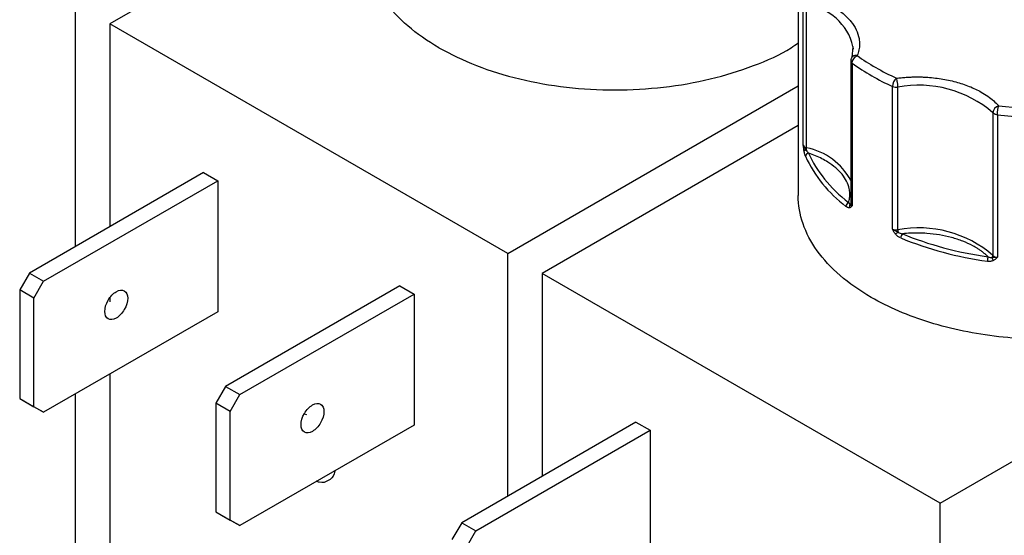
# Model space of a CAD drawing. Header units: inches. Extents: x 0.5 to 21.6, y 0.5 to 16.5.
# Tile 26 of 29: x 18.3 to 19.8, y 13.5 to 14.3. Entities that reach past the tile are written whole.
import ezdxf

# ---------------------------------------------------------------- set-up
doc = ezdxf.new("R2010")
doc.units = ezdxf.units.IN
doc.header["$LTSCALE"] = 2
doc.header["$MEASUREMENT"] = 0

msp = doc.modelspace()

# ---------------------------------------------------------------- linework, layer by layer
for p, q in [((18.8263, 14.5461), (18.4305, 14.3176)), ((19.4945, 14.3949), (19.4945, 14.052)), ((18.3774, 13.9735), (18.3774, 14.3482)), ((19.5024, 14.1299), (19.5024, 14.3504)), ((19.5076, 14.1259), (19.5076, 14.3464)), ((19.0457, 13.9625), (18.4305, 14.3176)), ((18.4305, 14.3176), (18.4305, 14.0041)), ((19.5792, 14.2818), (19.5774, 14.2656)), ((19.5791, 14.2825), (19.5793, 14.2784)), ((19.5758, 14.2604), (19.5758, 14.0399)), ((19.578, 14.2568), (19.578, 14.0363)), ((19.0457, 13.9625), (19.4945, 14.2216)), ((19.6402, 14.0004), (19.6402, 14.2208)), ((19.6486, 13.9993), (19.6486, 14.2197)), ((19.7955, 14.1802), (19.7955, 13.9597)), ((19.8024, 14.1772), (19.8024, 13.9567)), ((19.4945, 14.1604), (19.0987, 13.9318)), ((18.5754, 14.0878), (18.3062, 13.9323)), ((18.5754, 14.0878), (18.5974, 14.0751)), ((18.3281, 13.9197), (18.5974, 14.0751)), ((18.5974, 14.0751), (18.5974, 13.8726)), ((19.7139, 13.5767), (20.4521, 14.0029)), ((19.0457, 13.5877), (19.0457, 13.9625)), ((18.3062, 13.9323), (18.2912, 13.9063)), ((18.3062, 13.9323), (18.3281, 13.9197)), ((19.7139, 13.5767), (19.0987, 13.9318)), ((19.0987, 13.9318), (19.0987, 13.6183)), ((18.3131, 13.8937), (18.3281, 13.9197)), ((18.8788, 13.9126), (18.6095, 13.7572)), ((18.8788, 13.9126), (18.9007, 13.9)), ((18.3131, 13.8937), (18.2912, 13.9063)), ((18.2912, 13.9063), (18.2912, 13.7385)), ((18.6314, 13.7445), (18.9007, 13.9)), ((18.9007, 13.9), (18.9007, 13.6975)), ((18.3131, 13.7258), (18.3131, 13.8937)), ((18.4305, 13.894), (18.4305, 13.888)), ((18.5974, 13.8726), (18.3281, 13.7172)), ((18.4305, 13.7763), (18.4305, 13.3647)), ((18.3774, 13.3953), (18.3774, 13.7457)), ((18.6095, 13.7572), (18.5945, 13.7312)), ((18.6095, 13.7572), (18.6314, 13.7445)), ((18.6164, 13.7186), (18.6314, 13.7445)), ((18.2912, 13.7385), (18.3131, 13.7258)), ((18.2912, 13.7385), (18.3062, 13.7298)), ((18.3062, 13.7298), (18.3281, 13.7172)), ((18.6164, 13.7186), (18.5945, 13.7312)), ((18.5945, 13.7312), (18.5945, 13.5634)), ((18.3281, 13.7172), (18.3131, 13.7258)), ((18.6164, 13.5507), (18.6164, 13.7186)), ((18.7311, 13.715), (18.7344, 13.7138)), ((18.9007, 13.6975), (18.6314, 13.542)), ((19.2436, 13.702), (18.9744, 13.5466)), ((19.2436, 13.702), (19.2656, 13.6894)), ((18.9963, 13.5339), (19.2656, 13.6894)), ((19.2656, 13.6894), (19.2656, 13.4868)), ((19.7139, 12.6238), (19.7139, 13.5767)), ((18.5945, 13.5634), (18.6164, 13.5507)), ((18.5945, 13.5634), (18.6095, 13.5547)), ((18.6095, 13.5547), (18.6314, 13.542)), ((18.6314, 13.542), (18.6164, 13.5507)), ((18.9744, 13.5466), (18.9594, 13.5206)), ((18.9744, 13.5466), (18.9963, 13.5339)), ((18.9813, 13.5079), (18.9963, 13.5339))]:
    msp.add_line(p, q)
for centre, radius, start, end in [((19.498, 14.2637), 0.0833, 13.0696, 83.3925), ((19.5802, 14.2606), 0.00441, 182.4973, 239.5244), ((19.7894, 14.5511), 0.3624, 234.3111, 245.6943), ((19.6464, 14.2354), 0.0159, 246.9599, 278.0107), ((19.6809, 14.0472), 0.1755, 49.256, 100.611), ((19.8009, 14.1852), 0.00735, 222.6419, 240.7341), ((19.8037, 14.1905), 0.0134, 241.3079, 264.1813), ((19.8794, 14.8328), 0.6602, 263.2951, 270.9222), ((19.509, 14.1333), 0.00749, 206.7477, 258.5997), ((19.496, 14.1262), 0.0116, 340.4761, 358.7318), ((19.4886, 14.029), 0.0988, 28.0077, 78.9293), ((19.5077, 14.1168), 0.00556, 97.9999, 136.3953), ((19.5112, 14.1122), 0.00537, 95.1981, 173.9066), ((19.6908, 14.1983), 0.2038, 204.8113, 233.0482), ((19.5751, 14.035), 0.00681, 113.8597, 176.2343), ((19.579, 14.0355), 0.00531, 145.7148, 203.1049), ((19.5727, 14.0412), 0.00335, 305.0455, 337.1501), ((19.5804, 14.0402), 0.00462, 184.1179, 238.1308), ((19.6809, 13.8268), 0.1755, 49.256, 100.611), ((19.6464, 14.015), 0.0159, 246.9599, 278.0107), ((19.7118, 13.9155), 0.1019, 128.1341, 130.9243), ((19.6732, 13.9995), 0.0245, 180.6025, 189.243), ((19.6619, 13.9864), 0.009, 132.2532, 178.4536), ((19.8611, 14.4932), 0.5476, 247.6562, 262.2108), ((19.8073, 13.9506), 0.0204, 160.2414, 179.9206), ((19.7902, 13.9599), 0.0053, 319.1965, 357.7484), ((19.8034, 13.9577), 0.00927, 187.4178, 219.8783), ((19.8031, 13.9678), 0.0111, 226.5503, 266.2341)]:
    msp.add_arc(centre, radius, start, end)
for points, knots in [([(18.9391, 14.2806), (18.9035, 14.3011), (18.8749, 14.3258), (18.8363, 14.3796), (18.8263, 14.4086), (18.8263, 14.4377)], [0, 0, 0, 0, 0.5, 0.5, 1, 1, 1, 1]), ([(19.5122, 14.3597), (19.5144, 14.359), (19.5189, 14.3576), (19.5253, 14.3553), (19.5315, 14.3528), (19.5375, 14.3501), (19.5432, 14.3472), (19.5526, 14.342), (19.5645, 14.3336), (19.5765, 14.3215), (19.5849, 14.3084), (19.5887, 14.2964), (19.5895, 14.2859), (19.5887, 14.2771), (19.5868, 14.2714), (19.5858, 14.2685)], [0, 0, 0, 0, 0.040712, 0.081199, 0.121575, 0.161957, 0.202462, 0.243205, 0.371568, 0.500042, 0.628406, 0.75688, 0.838051, 0.918781, 1, 1, 1, 1]), ([(18.9391, 14.2806), (18.9579, 14.2709), (18.9956, 14.2515), (19.0632, 14.2311), (19.1357, 14.2183), (19.2113, 14.214), (19.2869, 14.2184), (19.3598, 14.231), (19.426, 14.252), (19.4717, 14.2717), (19.4909, 14.2857), (19.4945, 14.2883)], [0, 0, 0, 0, 0.121517, 0.243033, 0.36455, 0.486067, 0.607584, 0.7291, 0.850617, 0.972134, 1, 1, 1, 1]), ([(19.5766, 14.264), (19.5765, 14.2639), (19.5759, 14.2628), (19.5758, 14.2615), (19.5758, 14.2604)], [0, 0, 0, 0, 0.120899, 1, 1, 1, 1]), ([(19.5858, 14.2685), (19.5845, 14.2686), (19.5819, 14.2687), (19.5788, 14.2672), (19.5769, 14.2655), (19.5767, 14.2642), (19.5766, 14.264)], [0, 0, 0, 0, 0.310034, 0.620069, 0.930103, 1, 1, 1, 1]), ([(19.6464, 14.2335), (19.6489, 14.2338), (19.6539, 14.2344), (19.6614, 14.235), (19.669, 14.2354), (19.6765, 14.2356), (19.6841, 14.2355), (19.6972, 14.2349), (19.7156, 14.233), (19.7382, 14.2282), (19.7592, 14.2213), (19.7756, 14.2134), (19.7879, 14.2057), (19.797, 14.1987), (19.8019, 14.1936), (19.8044, 14.191)], [0, 0, 0, 0, 0.040712, 0.081199, 0.121575, 0.161957, 0.202462, 0.243205, 0.371568, 0.500042, 0.628406, 0.75688, 0.838051, 0.918781, 1, 1, 1, 1]), ([(19.6486, 14.2197), (19.6486, 14.2203), (19.6486, 14.2213), (19.6485, 14.2231), (19.6483, 14.2251), (19.6479, 14.2275), (19.6474, 14.2307), (19.6468, 14.2325), (19.6464, 14.2335)], [0, 0, 0, 0, 0.11953, 0.241123, 0.367647, 0.501341, 0.708539, 1, 1, 1, 1]), ([(19.5037, 14.1207), (19.5035, 14.1214), (19.5033, 14.1229), (19.503, 14.1251), (19.5027, 14.1274), (19.5025, 14.129), (19.5024, 14.1299)], [0, 0, 0, 0, 0.236129, 0.498993, 0.712542, 1, 1, 1, 1]), ([(19.5059, 14.1128), (19.5056, 14.1133), (19.5052, 14.1144), (19.5046, 14.1163), (19.5041, 14.1184), (19.5038, 14.1199), (19.5037, 14.1207)], [0, 0, 0, 0, 0.270747, 0.52324, 0.763872, 1, 1, 1, 1]), ([(19.5724, 14.0412), (19.5727, 14.0424), (19.5734, 14.0448), (19.574, 14.0485), (19.5743, 14.0521), (19.5743, 14.0557), (19.574, 14.0594), (19.5729, 14.0656), (19.5698, 14.0743), (19.5628, 14.0851), (19.553, 14.0951), (19.5421, 14.1031), (19.5313, 14.1091), (19.5215, 14.1137), (19.5143, 14.1163), (19.5107, 14.1176)], [0, 0, 0, 0, 0.040848, 0.081503, 0.122064, 0.162633, 0.203311, 0.244196, 0.372048, 0.500037, 0.627888, 0.755877, 0.837356, 0.918461, 1, 1, 1, 1]), ([(19.6073, 13.8948), (19.5717, 13.9154), (19.5431, 13.9401), (19.5046, 13.9938), (19.4945, 14.0229), (19.4945, 14.052)], [0, 0, 0, 0, 0.5, 0.5, 1, 1, 1, 1]), ([(20.2645, 14.052), (20.2645, 14.0302), (20.2589, 14.0083), (20.237, 13.9666), (20.2207, 13.9466), (20.1787, 13.9104), (20.153, 13.894), (20.0946, 13.8663), (20.0618, 13.855), (19.992, 13.8383), (19.9549, 13.8329), (19.8797, 13.8287), (19.8415, 13.8297), (19.7674, 13.8383), (19.7314, 13.8457), (19.6647, 13.8663), (19.634, 13.8794), (19.6073, 13.8948)], [0, 0, 0, 0, 0.125, 0.125, 0.25, 0.25, 0.375, 0.375, 0.5, 0.5, 0.625, 0.625, 0.75, 0.75, 0.875, 0.875, 1, 1, 1, 1]), ([(19.5741, 14.0334), (19.5738, 14.0333), (19.5732, 14.0332), (19.5721, 14.0334), (19.5709, 14.0338), (19.5696, 14.0345), (19.5688, 14.0351), (19.5683, 14.0354)], [0, 0, 0, 0, 0.188808, 0.379511, 0.575987, 0.781785, 1, 1, 1, 1]), ([(19.578, 14.0363), (19.5776, 14.0359), (19.5771, 14.0353), (19.5761, 14.0345), (19.5752, 14.0338), (19.5745, 14.0335), (19.5741, 14.0334)], [0, 0, 0, 0, 0.291242, 0.500217, 0.762096, 1, 1, 1, 1]), ([(19.6451, 13.9924), (19.6447, 13.993), (19.6437, 13.9943), (19.6425, 13.9961), (19.6414, 13.9982), (19.6406, 13.9996), (19.6402, 14.0004)], [0, 0, 0, 0, 0.236129, 0.498993, 0.712542, 1, 1, 1, 1]), ([(19.6529, 13.9866), (19.6521, 13.987), (19.6507, 13.9877), (19.6486, 13.989), (19.6467, 13.9906), (19.6457, 13.9918), (19.6451, 13.9924)], [0, 0, 0, 0, 0.270747, 0.52324, 0.763872, 1, 1, 1, 1]), ([(19.788, 13.9575), (19.787, 13.9585), (19.7848, 13.9606), (19.7812, 13.9636), (19.7774, 13.9665), (19.7734, 13.9693), (19.769, 13.972), (19.7613, 13.9763), (19.7492, 13.9819), (19.7318, 13.9875), (19.7132, 13.9916), (19.696, 13.9936), (19.681, 13.9943), (19.6683, 13.9941), (19.66, 13.9934), (19.6558, 13.9931)], [0, 0, 0, 0, 0.040848, 0.081503, 0.122064, 0.162633, 0.203311, 0.244196, 0.372048, 0.500037, 0.627888, 0.755877, 0.837356, 0.918461, 1, 1, 1, 1]), ([(19.8024, 13.9567), (19.8018, 13.9562), (19.8009, 13.9552), (19.7995, 13.9539), (19.798, 13.9527), (19.7968, 13.952), (19.7963, 13.9517)], [0, 0, 0, 0, 0.291242, 0.500217, 0.762096, 1, 1, 1, 1]), ([(19.7963, 13.9517), (19.7957, 13.9515), (19.7947, 13.951), (19.7929, 13.9506), (19.791, 13.9503), (19.789, 13.9503), (19.7876, 13.9505), (19.7868, 13.9506)], [0, 0, 0, 0, 0.188808, 0.379511, 0.575987, 0.781785, 1, 1, 1, 1]), ([(18.4404, 13.8628), (18.4357, 13.8601), (18.4311, 13.8597), (18.4246, 13.8635), (18.4227, 13.8677), (18.4227, 13.8784), (18.4246, 13.8848), (18.4311, 13.8961), (18.4357, 13.901), (18.4404, 13.9036)], [0, 0, 0, 0, 0.25, 0.25, 0.5, 0.5, 0.75, 0.75, 1, 1, 1, 1]), ([(18.4404, 13.9036), (18.445, 13.9063), (18.4496, 13.9068), (18.4561, 13.903), (18.4581, 13.8988), (18.4581, 13.8881), (18.4561, 13.8817), (18.4496, 13.8703), (18.445, 13.8655), (18.4404, 13.8628)], [0, 0, 0, 0, 0.25, 0.25, 0.5, 0.5, 0.75, 0.75, 1, 1, 1, 1]), ([(18.7437, 13.6877), (18.7391, 13.685), (18.7345, 13.6846), (18.7279, 13.6884), (18.726, 13.6926), (18.726, 13.7033), (18.7279, 13.7097), (18.7345, 13.721), (18.7391, 13.7259), (18.7437, 13.7285)], [0, 0, 0, 0, 0.25, 0.25, 0.5, 0.5, 0.75, 0.75, 1, 1, 1, 1]), ([(18.7437, 13.7285), (18.7483, 13.7312), (18.7529, 13.7317), (18.7595, 13.7279), (18.7614, 13.7237), (18.7614, 13.713), (18.7595, 13.7066), (18.7529, 13.6952), (18.7483, 13.6904), (18.7437, 13.6877)], [0, 0, 0, 0, 0.25, 0.25, 0.5, 0.5, 0.75, 0.75, 1, 1, 1, 1]), ([(18.7781, 13.6266), (18.7779, 13.6251), (18.7768, 13.6177), (18.7684, 13.611), (18.7584, 13.6072), (18.7514, 13.6099), (18.7499, 13.6105)], [0, 0, 0, 0, 0.103223, 0.498638, 0.894053, 1, 1, 1, 1])]:
    msp.add_open_spline(points, degree=3, knots=knots)
for points in [[(19.578, 14.2568), (19.578, 14.2613), (19.5815, 14.2665), (19.5858, 14.2685)], [(19.5858, 14.2685), (19.5947, 14.262), (19.6042, 14.2559), (19.6144, 14.25)], [(19.6144, 14.25), (19.6245, 14.2442), (19.6352, 14.2387), (19.6464, 14.2335)], [(19.6464, 14.2335), (19.643, 14.231), (19.6402, 14.2253), (19.6402, 14.2208)], [(19.8044, 14.191), (19.7995, 14.1895), (19.7955, 14.1847), (19.7955, 14.1802)], [(19.8024, 14.1772), (19.8024, 14.1817), (19.8033, 14.1879), (19.8044, 14.191)], [(19.8044, 14.191), (19.8325, 14.1877), (19.8611, 14.1862), (19.8898, 14.1867)], [(19.5048, 14.125), (19.5037, 14.1264), (19.5028, 14.1281), (19.5024, 14.1299)], [(19.5069, 14.1223), (19.5063, 14.1231), (19.5055, 14.124), (19.5048, 14.125)], [(19.5069, 14.1223), (19.5079, 14.1205), (19.5093, 14.1189), (19.5107, 14.1176)], [(19.5107, 14.1176), (19.5225, 14.0901), (19.5435, 14.0641), (19.5724, 14.0412)], [(19.5724, 14.0412), (19.5732, 14.0398), (19.574, 14.0387), (19.5746, 14.0385)], [(19.5746, 14.0385), (19.575, 14.0379), (19.5756, 14.0369), (19.578, 14.0363)], [(19.6402, 14.0004), (19.6431, 13.998), (19.6466, 13.9966), (19.6489, 13.9956)], [(19.6489, 13.9956), (19.6508, 13.9944), (19.6533, 13.9935), (19.6558, 13.9931)], [(19.6558, 13.9931), (19.6955, 13.9764), (19.7404, 13.9643), (19.788, 13.9575)], [(19.788, 13.9575), (19.7903, 13.9566), (19.7925, 13.9562), (19.7942, 13.9565)], [(19.797, 13.9563), (19.7959, 13.9564), (19.795, 13.9564), (19.7942, 13.9565)], [(19.8024, 13.9567), (19.8002, 13.9564), (19.7984, 13.9563), (19.797, 13.9563)]]:
    msp.add_open_spline(points, degree=3)

doc.saveas('drawing.dxf')
